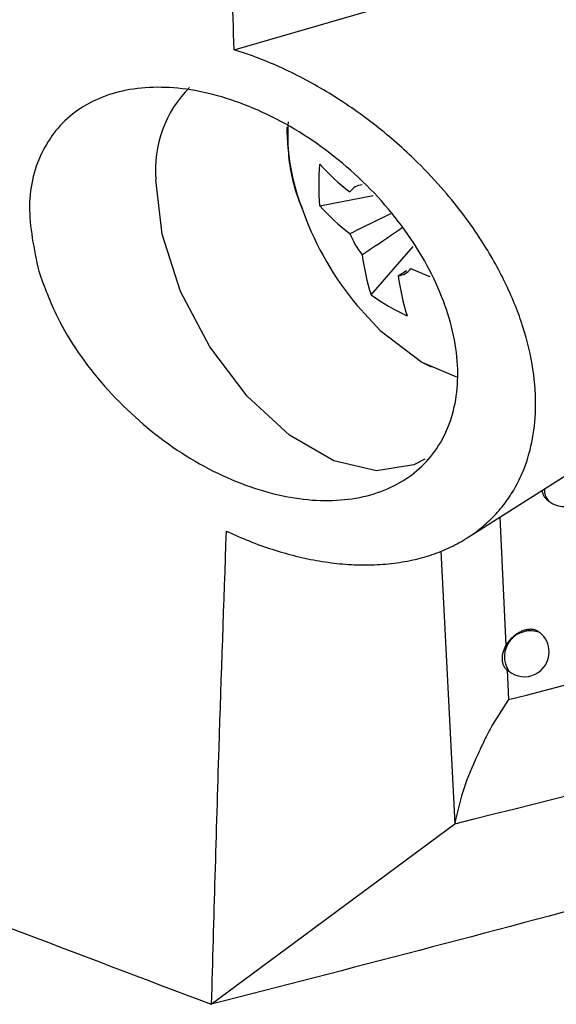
# Model space of a CAD drawing. Header units: millimetres. Extents: x -0.66 to 0.91, y -0.4 to 0.64.
# Tile 143 of 171: x 0.7168 to 0.7276, y 0.1643 to 0.1842. Entities that reach past the tile are written whole.
import ezdxf

# ---------------------------------------------------------------- set-up
doc = ezdxf.new("R2010")
doc.units = ezdxf.units.MM
doc.layers.add('FORMAT', color=7, linetype='Continuous')

msp = doc.modelspace()

# ---------------------------------------------------------------- linework, layer by layer
at = {"layer": 'FORMAT', "color": 7, "linetype": 'Continuous', "lineweight": 25}
for p, q in [((0.725828, 0.173694), (0.745114, 0.185956)), ((0.721122, 0.183552), (0.724811, 0.184623)), ((0.722847, 0.1804), (0.723925, 0.180608)), ((0.722491, 0.180342), (0.722524, 0.18025)), ((0.723886, 0.1786), (0.724735, 0.179579)), ((0.724435, 0.178988), (0.724598, 0.179097)), ((0.72491, 0.177245), (0.725607, 0.176947)), ((0.724935, 0.177226), (0.725098, 0.177146)), ((0.72743, 0.174475), (0.727475, 0.174438)), ((0.726482, 0.17411), (0.726605, 0.171521)), ((0.725296, 0.173429), (0.725574, 0.167919)), ((0.727294, 0.17178), (0.72728, 0.171791)), ((0.726621, 0.171038), (0.726667, 0.171001)), ((0.72663, 0.171031), (0.726661, 0.170427)), ((0.720659, 0.164275), (0.725574, 0.167919))]:
    msp.add_line(p, q, dxfattribs=at)
at = {"layer": 'FORMAT', "color": 7, "linetype": 'Continuous', "lineweight": 25, "flags": 128}
for points in [[(0.724968, 0.175286), (0.724749, 0.175171), (0.723995, 0.175047), (0.723136, 0.175252), (0.72224, 0.175769), (0.72138, 0.176557), (0.720626, 0.177551), (0.72004, 0.178672), (0.719668, 0.179828), (0.71954, 0.180926)], [(0.723595, 0.178396), (0.724068, 0.177885), (0.72491, 0.177245)]]:
    msp.add_lwpolyline(points, dxfattribs=at)
at = {"layer": 'FORMAT', "color": 7, "linetype": 'Continuous', "lineweight": 25}
for centre, radius, start, end in [((0.721852, 0.181138), 0.0023218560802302, 134.635944, 185.250931), ((0.726923, 0.182014), 0.0047375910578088, 180.269906, 200.67056), ((0.727348, 0.18082), 0.0045207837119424, 174.662691, 185.337309), ((0.726005, 0.184077), 0.0042444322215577, 221.927793, 233.123364), ((0.723741, 0.180479), 0.0003484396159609, 95.587349, 144.423403), ((0.726005, 0.183236), 0.0042444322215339, 221.927793, 233.123364), ((0.728612, 0.182528), 0.0065, 200.517643, 219.47698), ((0.725062, 0.180479), 0.0017266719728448, 201.692678, 218.307322), ((0.727922, 0.179917), 0.0042452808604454, 186.879266, 198.07395), ((0.72865, 0.179497), 0.004245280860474, 186.879266, 198.07395), ((0.724402, 0.179335), 0.0003484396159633, 275.587349, 324.423403), ((0.727793, 0.186208), 0.0077280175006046, 246.286763, 249.359607), ((0.7265, 0.182287), 0.0045201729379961, 234.665091, 245.340285), ((0.727789, 0.174828), 0.0005, 231.225746, 43.495427), ((0.727677, 0.174648), 0.0002908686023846, 172.327361, 226.234927), ((0.727101, 0.171294), 0.0005234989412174, 68.457995, 213.993496), ((0.726981, 0.171391), 0.0005, 360, 51.225746), ((0.726981, 0.171391), 0.0005, 231.225746, 360)]:
    msp.add_arc(centre, radius, start, end, dxfattribs=at)
for points, knots in [([(0.7211222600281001, 0.1835520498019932), (0.7210896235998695, 0.1843891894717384), (0.7208191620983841, 0.1913266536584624), (0.7203762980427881, 0.2044048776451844), (0.7199025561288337, 0.2228530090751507), (0.7195818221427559, 0.2413939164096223), (0.7194500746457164, 0.255442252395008), (0.7194212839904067, 0.2633071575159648), (0.7194152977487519, 0.2649424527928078)], [0, 0, 0, 0, 0.03118345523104, 0.2584205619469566, 0.4856768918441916, 0.712990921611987, 0.9403241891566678, 1, 1, 1, 1]), ([(0.5824778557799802, 0.2440448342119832), (0.5851051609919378, 0.2416784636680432), (0.590359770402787, 0.2369457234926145), (0.5988300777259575, 0.2300098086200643), (0.6077298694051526, 0.2231974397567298), (0.6171515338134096, 0.2164881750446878), (0.6270809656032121, 0.2098938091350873), (0.6375226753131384, 0.2034264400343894), (0.6484072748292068, 0.1971340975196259), (0.6605520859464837, 0.1905804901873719), (0.6740410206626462, 0.1838335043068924), (0.6889975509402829, 0.1769691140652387), (0.7044984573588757, 0.1703995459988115), (0.7152680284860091, 0.1663178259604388), (0.7206586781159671, 0.1642747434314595)], [0, 0, 0, 0, 0.0758434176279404, 0.1516868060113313, 0.2276845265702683, 0.3039225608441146, 0.3816002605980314, 0.4593883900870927, 0.5375112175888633, 0.6157464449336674, 0.7112905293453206, 0.8070401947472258, 0.9034150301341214, 1, 1, 1, 1]), ([(0.7209580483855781, 0.1738326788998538), (0.7211125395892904, 0.1737633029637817), (0.7214224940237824, 0.1736241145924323), (0.7218935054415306, 0.1734564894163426), (0.7223677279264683, 0.1733206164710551), (0.7228435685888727, 0.1732215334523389), (0.723315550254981, 0.1731610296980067), (0.7237826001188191, 0.1731408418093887), (0.7242397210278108, 0.1731633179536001), (0.7246724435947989, 0.1732290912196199), (0.7250759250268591, 0.1733354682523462), (0.7254503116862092, 0.1734803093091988), (0.7258009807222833, 0.1736670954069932), (0.7261134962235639, 0.1738904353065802), (0.7263862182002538, 0.1741443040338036), (0.7266194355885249, 0.1744242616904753), (0.7268190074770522, 0.1747382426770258), (0.7270134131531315, 0.1751550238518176), (0.7271666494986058, 0.1756989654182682), (0.7272307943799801, 0.1764085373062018), (0.7271605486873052, 0.1772036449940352), (0.7269410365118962, 0.1780560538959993), (0.7265810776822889, 0.1789184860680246), (0.7260515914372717, 0.1798386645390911), (0.7254259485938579, 0.1806564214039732), (0.7248193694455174, 0.1812910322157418), (0.724356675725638, 0.1817145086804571), (0.7239357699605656, 0.1820600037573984), (0.7234950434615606, 0.1823830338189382), (0.723039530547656, 0.1826790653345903), (0.7225717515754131, 0.1829468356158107), (0.7220957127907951, 0.1831828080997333), (0.7216104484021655, 0.1833898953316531), (0.7212857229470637, 0.1834977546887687), (0.7211222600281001, 0.1835520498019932)], [0, 0, 0, 0, 0.0254488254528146, 0.0510577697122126, 0.0771706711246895, 0.1034581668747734, 0.1301136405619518, 0.1569588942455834, 0.1844146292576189, 0.212087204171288, 0.2380821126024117, 0.2642690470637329, 0.2910797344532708, 0.3181157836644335, 0.3429937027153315, 0.3681060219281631, 0.3934139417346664, 0.4191839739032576, 0.4606422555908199, 0.5030425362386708, 0.5502388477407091, 0.5982961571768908, 0.6454620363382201, 0.6934267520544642, 0.7543025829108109, 0.7915554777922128, 0.8169726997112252, 0.8425545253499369, 0.868389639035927, 0.8945701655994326, 0.9204899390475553, 0.9467559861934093, 0.9731975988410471, 1, 1, 1, 1]), ([(0.7171729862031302, 0.1790789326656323), (0.7170786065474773, 0.1795286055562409), (0.7168898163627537, 0.180428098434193), (0.717194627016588, 0.1815722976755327), (0.7179047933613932, 0.1823988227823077), (0.7189844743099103, 0.1828232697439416), (0.7203266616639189, 0.1827997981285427), (0.7218074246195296, 0.1823103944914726), (0.7232607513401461, 0.1813846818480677), (0.7244974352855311, 0.1801198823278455), (0.7253465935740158, 0.1786795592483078), (0.7257071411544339, 0.1772558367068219), (0.7255655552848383, 0.1760155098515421), (0.7249677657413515, 0.1750743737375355), (0.7239842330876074, 0.1745103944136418), (0.7227025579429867, 0.1743822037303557), (0.7212425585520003, 0.1747254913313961), (0.7197618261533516, 0.1755299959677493), (0.718457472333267, 0.1767127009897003), (0.7175782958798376, 0.1779680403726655), (0.717286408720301, 0.1787680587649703), (0.7171729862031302, 0.1790789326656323)], [0, 0, 0, 0, 0.0515944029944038, 0.1032056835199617, 0.1544790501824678, 0.2062654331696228, 0.2593577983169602, 0.3140947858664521, 0.3701482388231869, 0.4265150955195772, 0.4819064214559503, 0.5354664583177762, 0.5872962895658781, 0.6383316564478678, 0.6897827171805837, 0.7425968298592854, 0.7971222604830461, 0.8529835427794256, 0.909223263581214, 0.9647256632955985, 1, 1, 1, 1]), ([(0.7222085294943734, 0.1820979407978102), (0.722204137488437, 0.1818922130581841), (0.7221930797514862, 0.1813742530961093), (0.722318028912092, 0.1807504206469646), (0.7224848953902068, 0.1803758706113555), (0.7225005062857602, 0.1803408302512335)], [0, 0, 0, 0, 0.3739246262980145, 0.9414286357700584, 1, 1, 1, 1]), ([(0.7234576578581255, 0.1798406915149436), (0.7235230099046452, 0.1798727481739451), (0.7237970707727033, 0.1800071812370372), (0.7240720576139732, 0.1801409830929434), (0.724281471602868, 0.1802428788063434)], [0, 0, 0, 0, 0.2384581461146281, 1, 1, 1, 1]), ([(0.7245151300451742, 0.1799530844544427), (0.7243062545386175, 0.1798119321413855), (0.7240369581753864, 0.179629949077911), (0.7237675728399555, 0.1794491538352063), (0.7237071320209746, 0.1794085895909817)], [0, 0, 0, 0, 0.7756343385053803, 1, 1, 1, 1]), ([(0.7266611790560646, 0.170427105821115), (0.7304929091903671, 0.1714237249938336), (0.738157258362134, 0.1734171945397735), (0.7451932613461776, 0.1762588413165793), (0.748711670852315, 0.1776798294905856)], [0, 0, 0, 0, 0.4999420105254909, 1, 1, 1, 1]), ([(0.7255739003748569, 0.1679193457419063), (0.7297989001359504, 0.1689816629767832), (0.7382506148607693, 0.1711067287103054), (0.7459661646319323, 0.1742425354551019), (0.7498247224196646, 0.1758107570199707)], [0, 0, 0, 0, 0.4998985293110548, 1, 1, 1, 1]), ([(0.7273379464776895, 0.1746543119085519), (0.7273383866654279, 0.1746493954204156), (0.7273398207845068, 0.1746333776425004), (0.7273476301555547, 0.1745980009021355), (0.7273616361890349, 0.1745598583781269), (0.7273815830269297, 0.1745263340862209), (0.7274014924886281, 0.1744993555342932), (0.7274198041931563, 0.1744844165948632), (0.7274305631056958, 0.1744756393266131)], [0, 0, 0, 0, 0.0652030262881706, 0.2124295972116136, 0.4981916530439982, 0.6432342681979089, 0.7903848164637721, 1, 1, 1, 1]), ([(0.720958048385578, 0.1738326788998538), (0.720906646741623, 0.1723731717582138), (0.7207944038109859, 0.169186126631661), (0.72070639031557, 0.166001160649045), (0.720658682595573, 0.1642747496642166)], [0, 0, 0, 0, 0.4579499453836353, 0.9999999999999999, 0.9999999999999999, 0.9999999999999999, 0.9999999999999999]), ([(0.7505232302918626, 0.1732978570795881), (0.7461298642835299, 0.1717844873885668), (0.7391380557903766, 0.1693760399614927), (0.7290760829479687, 0.166443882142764), (0.7234659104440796, 0.1649981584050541), (0.7206586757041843, 0.1642747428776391)], [0, 0, 0, 0, 0.4579173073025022, 0.7287510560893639, 1, 1, 1, 1]), ([(0.7272801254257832, 0.1717909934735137), (0.7272742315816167, 0.1717956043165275), (0.7272608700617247, 0.1718060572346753), (0.7272372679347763, 0.1718192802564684), (0.7272098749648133, 0.1718310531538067), (0.7271805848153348, 0.1718397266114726), (0.727149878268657, 0.171845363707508), (0.7271178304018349, 0.1718479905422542), (0.727084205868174, 0.171847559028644), (0.7270496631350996, 0.1718440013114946), (0.7270146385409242, 0.1718374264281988), (0.7269792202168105, 0.1718279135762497), (0.7269431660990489, 0.171815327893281), (0.7269072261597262, 0.1717998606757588), (0.7268718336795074, 0.1717817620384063), (0.7268370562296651, 0.1717611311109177), (0.7268026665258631, 0.1717377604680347), (0.7267694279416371, 0.1717120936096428), (0.726737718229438, 0.1716844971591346), (0.7267075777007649, 0.1716550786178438), (0.7266787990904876, 0.1716235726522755), (0.7266519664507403, 0.171590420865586), (0.7266271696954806, 0.1715561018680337), (0.7266127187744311, 0.1715325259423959), (0.7266054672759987, 0.1715206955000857)], [0, 0, 0, 0, 0.035663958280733, 0.0808512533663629, 0.1270164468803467, 0.1735189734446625, 0.2185089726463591, 0.2638102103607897, 0.3100919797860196, 0.3567121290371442, 0.4018089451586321, 0.4472181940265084, 0.4936124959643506, 0.5403470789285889, 0.5854976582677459, 0.6309618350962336, 0.6774157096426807, 0.7242118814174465, 0.7693352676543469, 0.8147728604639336, 0.8612028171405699, 0.9079762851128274, 0.9538223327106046, 0.9999999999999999, 0.9999999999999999, 0.9999999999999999, 0.9999999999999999]), ([(0.7266054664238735, 0.1715206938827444), (0.7265930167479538, 0.1714971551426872), (0.7265677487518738, 0.1714493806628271), (0.7265445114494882, 0.1713752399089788), (0.726531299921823, 0.1713021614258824), (0.7265293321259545, 0.1712332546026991), (0.7265382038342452, 0.1711694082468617), (0.7265579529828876, 0.171114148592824), (0.7265875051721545, 0.1710668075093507), (0.7266158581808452, 0.1710431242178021), (0.7266302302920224, 0.1710311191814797)], [0, 0, 0, 0, 0.1235431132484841, 0.2507444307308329, 0.3742527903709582, 0.5012842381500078, 0.625738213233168, 0.7538037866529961, 0.875203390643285, 1, 1, 1, 1]), ([(0.7266611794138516, 0.1704271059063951), (0.7265314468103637, 0.1702323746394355), (0.7263367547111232, 0.1699401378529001), (0.7261822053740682, 0.1696240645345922), (0.7261175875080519, 0.1694905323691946), (0.726067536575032, 0.1693858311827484), (0.725927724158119, 0.169072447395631), (0.7257152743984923, 0.1685686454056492), (0.7256209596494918, 0.1681356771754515), (0.7255738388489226, 0.1679193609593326)], [0, 0, 0, 0, 0.2496783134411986, 0.3746968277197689, 0.378432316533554, 0.4098248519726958, 0.5000267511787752, 0.7502072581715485, 1, 1, 1, 1])]:
    msp.add_open_spline(points, degree=3, knots=knots, dxfattribs=at)

doc.saveas('drawing.dxf')
